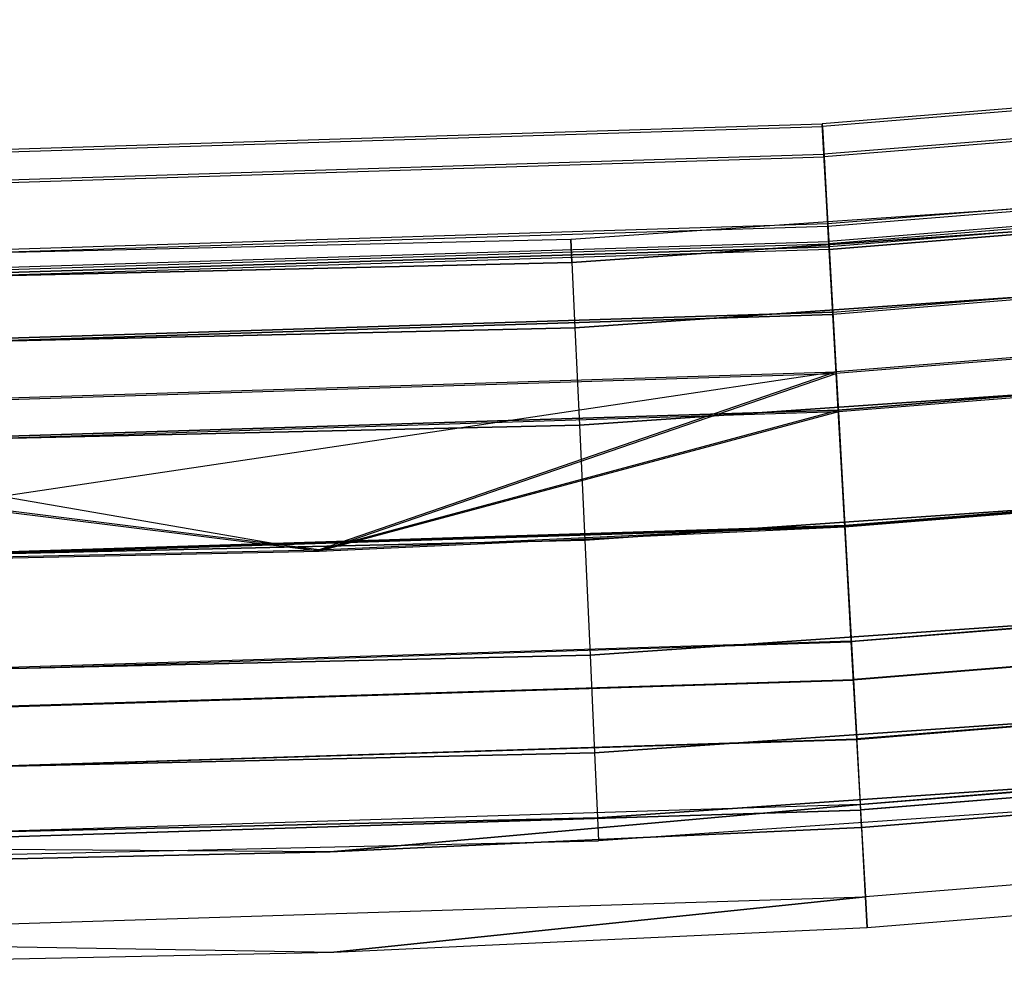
# Model space of a CAD drawing. Extents: x -135 to 135, y -135 to 135.
# Tile 24 of 207: x 3.35 to 8.26, y -135.5 to -130.76. Entities that reach past the tile are written whole.
import ezdxf

# ---------------------------------------------------------------- set-up
doc = ezdxf.new("R2010")
doc.units = 0
doc.header["$LTSCALE"] = 25.4
doc.layers.get('0').update_dxf_attribs({"linetype": 'CONTINUOUS'})

# ---------------------------------------------------------------- blocks, each defined once
blk = doc.blocks.new('SANTANA_BIURKO_A_PM_STL')
at = {"color": 0}
for p, q in [((13.7818, -130.7625, 147.4156), (7.349, -131.2812, 147.4156)), ((13.7818, -130.7625, 147.4156), (7.349, -131.2812, 147.4156)), ((13.7832, -130.7757, 344.4156), (7.3497, -131.2944, 344.4156)), ((13.7832, -130.7757, 344.4156), (7.3497, -131.2944, 344.4156)), ((13.7978, -130.9144, 148.1835), (7.3575, -131.4337, 148.1835)), ((13.7978, -130.9144, 148.1835), (7.3575, -131.4337, 148.1835)), ((13.7978, -130.9144, 146.6477), (7.3575, -131.4337, 146.6477)), ((13.7978, -130.9144, 146.6477), (7.3575, -131.4337, 146.6477)), ((13.7991, -130.9271, 345.181), (7.3582, -131.4465, 345.181)), ((13.7991, -130.9271, 345.181), (7.3582, -131.4465, 345.181)), ((13.7991, -130.9271, 343.6503), (7.3582, -131.4465, 343.6503)), ((13.7991, -130.9271, 343.6503), (7.3582, -131.4465, 343.6503)), ((0.8984, -131.4837, 147.4156), (7.349, -131.2812, 147.4156)), ((0.8984, -131.4837, 147.4156), (7.349, -131.2812, 147.4156)), ((7.349, -131.2812, 147.4156), (7.3575, -131.4337, 146.6477)), ((7.3575, -131.4337, 148.1835), (7.349, -131.2812, 147.4156)), ((7.3575, -131.4337, 148.1835), (7.349, -131.2812, 147.4156)), ((7.349, -131.2812, 147.4156), (7.3575, -131.4337, 146.6477)), ((13.8342, -131.2597, 147.4156), (7.3769, -131.7804, 147.4156)), ((13.8342, -131.2597, 147.4156), (7.3769, -131.7804, 147.4156)), ((13.8356, -131.2729, 344.4156), (7.3776, -131.7937, 344.4156)), ((13.8356, -131.2729, 344.4156), (7.3776, -131.7937, 344.4156)), ((0.8985, -131.4969, 344.4156), (7.3497, -131.2944, 344.4156)), ((0.8985, -131.4969, 344.4156), (7.3497, -131.2944, 344.4156)), ((7.3497, -131.2944, 344.4156), (7.3582, -131.4465, 343.6503)), ((7.3582, -131.4465, 345.181), (7.3497, -131.2944, 344.4156)), ((7.3582, -131.4465, 345.181), (7.3497, -131.2944, 344.4156)), ((7.3497, -131.2944, 344.4156), (7.3582, -131.4465, 343.6503)), ((13.8434, -131.347, 148.8345), (7.3818, -131.868, 148.8345)), ((13.8434, -131.347, 148.8345), (7.3818, -131.868, 148.8345)), ((13.8434, -131.347, 145.9967), (7.3818, -131.868, 145.9967)), ((13.8434, -131.347, 145.9967), (7.3818, -131.868, 145.9967)), ((13.8446, -131.3582, 345.8299), (7.3824, -131.8793, 345.8299)), ((13.8446, -131.3582, 345.8299), (7.3824, -131.8793, 345.8299)), ((13.8446, -131.3582, 343.0014), (7.3824, -131.8793, 343.0014)), ((13.8446, -131.3582, 343.0014), (7.3824, -131.8793, 343.0014)), ((13.8462, -131.3738, 146.8391), (7.3833, -131.8949, 146.8391)), ((13.8462, -131.3738, 146.8391), (7.3833, -131.8949, 146.8391)), ((13.8462, -131.3738, 147.9922), (7.3833, -131.8949, 147.9922)), ((13.8462, -131.3738, 147.9922), (7.3833, -131.8949, 147.9922)), ((7.384, -131.9077, 343.8416), (13.8475, -131.3865, 343.8416)), ((13.8475, -131.3865, 344.9897), (7.384, -131.9077, 344.9897)), ((13.8475, -131.3865, 344.9897), (7.384, -131.9077, 344.9897)), ((7.384, -131.9077, 343.8416), (13.8475, -131.3865, 343.8416)), ((0.8995, -131.6364, 146.6477), (7.3575, -131.4337, 146.6477)), ((0.8995, -131.6364, 146.6477), (7.3575, -131.4337, 146.6477)), ((0.8995, -131.6364, 148.1835), (7.3575, -131.4337, 148.1835)), ((0.8995, -131.6364, 148.1835), (7.3575, -131.4337, 148.1835)), ((0.8996, -131.6492, 343.6503), (7.3582, -131.4465, 343.6503)), ((0.8996, -131.6492, 343.6503), (7.3582, -131.4465, 343.6503)), ((0.8996, -131.6492, 345.181), (7.3582, -131.4465, 345.181)), ((0.8996, -131.6492, 345.181), (7.3582, -131.4465, 345.181)), ((12.1794, -131.4369, 344.4156), (6.0962, -131.8591, 344.4156)), ((12.1794, -131.4369, 344.4156), (6.0962, -131.8591, 344.4156)), ((12.1794, -131.4369, 147.4156), (6.0962, -131.8591, 147.4156)), ((12.1794, -131.4369, 147.4156), (6.0962, -131.8591, 147.4156)), ((7.3575, -131.4337, 146.6477), (7.3818, -131.868, 145.9967)), ((7.3818, -131.868, 148.8345), (7.3575, -131.4337, 148.1835)), ((7.3818, -131.868, 148.8345), (7.3575, -131.4337, 148.1835)), ((7.3575, -131.4337, 146.6477), (7.3818, -131.868, 145.9967)), ((7.3582, -131.4465, 343.6503), (7.3824, -131.8793, 343.0014)), ((7.3824, -131.8793, 345.8299), (7.3582, -131.4465, 345.181)), ((7.3824, -131.8793, 345.8299), (7.3582, -131.4465, 345.181)), ((7.3582, -131.4465, 343.6503), (7.3824, -131.8793, 343.0014)), ((12.19, -131.5506, 344.9897), (6.1015, -131.9732, 344.9897)), ((6.1015, -131.9732, 343.8416), (12.19, -131.5506, 343.8416)), ((12.19, -131.5506, 344.9897), (6.1015, -131.9732, 344.9897)), ((6.1015, -131.9732, 343.8416), (12.19, -131.5506, 343.8416)), ((12.19, -131.5506, 147.9897), (6.1015, -131.9732, 147.9897)), ((6.1015, -131.9732, 146.8416), (12.19, -131.5506, 146.8416)), ((12.19, -131.5506, 147.9897), (6.1015, -131.9732, 147.9897)), ((6.1015, -131.9732, 146.8416), (12.19, -131.5506, 146.8416)), ((7.4016, -132.221, 148.481), (13.8804, -131.6986, 148.481)), ((7.4016, -132.221, 146.3503), (13.8804, -131.6986, 146.3503)), ((7.4016, -132.221, 148.481), (13.8804, -131.6986, 148.481)), ((7.4016, -132.221, 146.3503), (13.8804, -131.6986, 146.3503)), ((13.8816, -131.7098, 345.4763), (7.4022, -132.2323, 345.4763)), ((13.8816, -131.7098, 343.355), (7.4022, -132.2323, 343.355)), ((13.8816, -131.7098, 345.4763), (7.4022, -132.2323, 345.4763)), ((13.8816, -131.7098, 343.355), (7.4022, -132.2323, 343.355)), ((7.3769, -131.7804, 147.4156), (0.9019, -131.9837, 147.4156)), ((7.3769, -131.7804, 147.4156), (0.9019, -131.9837, 147.4156)), ((7.3776, -131.7937, 344.4156), (0.9019, -131.9969, 344.4156)), ((7.3776, -131.7937, 344.4156), (0.9019, -131.9969, 344.4156)), ((7.3833, -131.8949, 146.8391), (7.3769, -131.7804, 147.4156)), ((7.3769, -131.7804, 147.4156), (7.3833, -131.8949, 147.9922)), ((7.3833, -131.8949, 146.8391), (7.3769, -131.7804, 147.4156)), ((7.3769, -131.7804, 147.4156), (7.3833, -131.8949, 147.9922)), ((7.384, -131.9077, 343.8416), (7.3776, -131.7937, 344.4156)), ((7.384, -131.9077, 343.8416), (7.3776, -131.7937, 344.4156)), ((7.3776, -131.7937, 344.4156), (7.384, -131.9077, 344.9897)), ((7.3776, -131.7937, 344.4156), (7.384, -131.9077, 344.9897)), ((6.0962, -131.8591, 344.4156), (0, -132, 344.4156)), ((6.0962, -131.8591, 344.4156), (0, -132, 344.4156)), ((6.0962, -131.8591, 147.4156), (0, -132, 147.4156)), ((6.0962, -131.8591, 147.4156), (0, -132, 147.4156)), ((0.9025, -132.0714, 145.9967), (7.3818, -131.868, 145.9967)), ((0.9025, -132.0714, 145.9967), (7.3818, -131.868, 145.9967)), ((0.9025, -132.0714, 148.8345), (7.3818, -131.868, 148.8345)), ((0.9025, -132.0714, 148.8345), (7.3818, -131.868, 148.8345)), ((6.0962, -131.8591, 344.4156), (6.1015, -131.9732, 344.9897)), ((6.0962, -131.8591, 344.4156), (6.1015, -131.9732, 344.9897)), ((6.1015, -131.9732, 343.8416), (6.0962, -131.8591, 344.4156)), ((6.1015, -131.9732, 343.8416), (6.0962, -131.8591, 344.4156)), ((6.0962, -131.8591, 147.4156), (6.1015, -131.9732, 147.9897)), ((6.0962, -131.8591, 147.4156), (6.1015, -131.9732, 147.9897)), ((6.1015, -131.9732, 146.8416), (6.0962, -131.8591, 147.4156)), ((6.1015, -131.9732, 146.8416), (6.0962, -131.8591, 147.4156)), ((6.1165, -132.298, 343.355), (12.22, -131.8744, 343.355)), ((6.1165, -132.298, 343.355), (12.22, -131.8744, 343.355)), ((12.22, -131.8744, 345.4763), (6.1165, -132.298, 345.4763)), ((12.22, -131.8744, 345.4763), (6.1165, -132.298, 345.4763)), ((6.1165, -132.298, 146.355), (12.22, -131.8744, 146.355)), ((6.1165, -132.298, 146.355), (12.22, -131.8744, 146.355)), ((12.22, -131.8744, 148.4763), (6.1165, -132.298, 148.4763)), ((12.22, -131.8744, 148.4763), (6.1165, -132.298, 148.4763)), ((7.3818, -131.868, 145.9967), (7.4182, -132.518, 145.5618)), ((7.4182, -132.518, 149.2695), (7.3818, -131.868, 148.8345)), ((7.4182, -132.518, 149.2695), (7.3818, -131.868, 148.8345)), ((7.3818, -131.868, 145.9967), (7.4182, -132.518, 145.5618)), ((0.9025, -132.0827, 343.0014), (7.3824, -131.8793, 343.0014)), ((0.9025, -132.0827, 343.0014), (7.3824, -131.8793, 343.0014)), ((0.9025, -132.0827, 345.8299), (7.3824, -131.8793, 345.8299)), ((0.9025, -132.0827, 345.8299), (7.3824, -131.8793, 345.8299)), ((0.9026, -132.0983, 147.9922), (7.3833, -131.8949, 147.9922)), ((7.3833, -131.8949, 146.8391), (0.9026, -132.0983, 146.8391)), ((0.9026, -132.0983, 147.9922), (7.3833, -131.8949, 147.9922)), ((7.3833, -131.8949, 146.8391), (0.9026, -132.0983, 146.8391)), ((7.384, -131.9077, 344.9897), (0.9027, -132.1111, 344.9897)), ((7.384, -131.9077, 343.8416), (0.9027, -132.1111, 343.8416)), ((7.384, -131.9077, 343.8416), (0.9027, -132.1111, 343.8416)), ((7.384, -131.9077, 344.9897), (0.9027, -132.1111, 344.9897)), ((7.3824, -131.8793, 343.0014), (7.4187, -132.5271, 342.5679)), ((7.4187, -132.5271, 346.2634), (7.3824, -131.8793, 345.8299)), ((7.4187, -132.5271, 346.2634), (7.3824, -131.8793, 345.8299)), ((7.3824, -131.8793, 343.0014), (7.4187, -132.5271, 342.5679)), ((7.4016, -132.221, 148.481), (7.3833, -131.8949, 147.9922)), ((7.4016, -132.221, 146.3503), (7.3833, -131.8949, 146.8391)), ((7.4016, -132.221, 146.3503), (7.3833, -131.8949, 146.8391)), ((7.4016, -132.221, 148.481), (7.3833, -131.8949, 147.9922)), ((7.384, -131.9077, 344.9897), (7.4022, -132.2323, 345.4763)), ((7.384, -131.9077, 343.8416), (7.4022, -132.2323, 343.355)), ((7.384, -131.9077, 344.9897), (7.4022, -132.2323, 345.4763)), ((7.384, -131.9077, 343.8416), (7.4022, -132.2323, 343.355)), ((0, -132.1142, 343.8416), (6.1015, -131.9732, 343.8416)), ((6.1015, -131.9732, 344.9897), (0, -132.1142, 344.9897)), ((6.1015, -131.9732, 344.9897), (0, -132.1142, 344.9897)), ((0, -132.1142, 343.8416), (6.1015, -131.9732, 343.8416)), ((0, -132.1142, 146.8416), (6.1015, -131.9732, 146.8416)), ((6.1015, -131.9732, 147.9897), (0, -132.1142, 147.9897)), ((6.1015, -131.9732, 147.9897), (0, -132.1142, 147.9897)), ((0, -132.1142, 146.8416), (6.1015, -131.9732, 146.8416)), ((6.1015, -131.9732, 343.8416), (6.1165, -132.298, 343.355)), ((6.1015, -131.9732, 343.8416), (6.1165, -132.298, 343.355)), ((6.1015, -131.9732, 344.9897), (6.1165, -132.298, 345.4763)), ((6.1015, -131.9732, 344.9897), (6.1165, -132.298, 345.4763)), ((6.1015, -131.9732, 146.8416), (6.1165, -132.298, 146.355)), ((6.1015, -131.9732, 146.8416), (6.1165, -132.298, 146.355)), ((6.1015, -131.9732, 147.9897), (6.1165, -132.298, 148.4763)), ((6.1015, -131.9732, 147.9897), (6.1165, -132.298, 148.4763)), ((13.9116, -131.9944, 149.2695), (7.4182, -132.518, 149.2695)), ((13.9116, -131.9944, 149.2695), (7.4182, -132.518, 149.2695)), ((13.9116, -131.9944, 145.5618), (7.4182, -132.518, 145.5618)), ((13.9116, -131.9944, 145.5618), (7.4182, -132.518, 145.5618)), ((13.9126, -132.0035, 346.2634), (7.4187, -132.5271, 346.2634)), ((13.9126, -132.0035, 346.2634), (7.4187, -132.5271, 346.2634)), ((13.9126, -132.0035, 342.5679), (7.4187, -132.5271, 342.5679)), ((13.9126, -132.0035, 342.5679), (7.4187, -132.5271, 342.5679)), ((7.4289, -132.709, 148.8076), (13.9317, -132.1847, 148.8076)), ((7.4289, -132.709, 148.8076), (13.9317, -132.1847, 148.8076)), ((13.9317, -132.1847, 146.0237), (7.4289, -132.709, 146.0237)), ((13.9317, -132.1847, 146.0237), (7.4289, -132.709, 146.0237)), ((13.9326, -132.1938, 343.0298), (7.4294, -132.7182, 343.0298)), ((13.9326, -132.1938, 345.8015), (7.4294, -132.7182, 345.8015)), ((13.9326, -132.1938, 345.8015), (7.4294, -132.7182, 345.8015)), ((13.9326, -132.1938, 343.0298), (7.4294, -132.7182, 343.0298)), ((0.9049, -132.4249, 148.481), (7.4016, -132.221, 148.481)), ((0.9049, -132.4249, 148.481), (7.4016, -132.221, 148.481)), ((7.4016, -132.221, 146.3503), (0.9049, -132.4249, 146.3503)), ((7.4016, -132.221, 146.3503), (0.9049, -132.4249, 146.3503)), ((7.4022, -132.2323, 345.4763), (0.905, -132.4362, 345.4763)), ((7.4022, -132.2323, 345.4763), (0.905, -132.4362, 345.4763)), ((0.905, -132.4362, 343.355), (7.4022, -132.2323, 343.355)), ((0.905, -132.4362, 343.355), (7.4022, -132.2323, 343.355)), ((7.4289, -132.709, 148.8076), (7.4016, -132.221, 148.481)), ((7.4289, -132.709, 148.8076), (7.4016, -132.221, 148.481)), ((7.4016, -132.221, 146.3503), (7.4289, -132.709, 146.0237)), ((7.4016, -132.221, 146.3503), (7.4289, -132.709, 146.0237)), ((7.4022, -132.2323, 345.4763), (7.4294, -132.7182, 345.8015)), ((7.4022, -132.2323, 345.4763), (7.4294, -132.7182, 345.8015)), ((7.4294, -132.7182, 343.0298), (7.4022, -132.2323, 343.355)), ((7.4294, -132.7182, 343.0298), (7.4022, -132.2323, 343.355)), ((0, -132.4393, 343.355), (6.1165, -132.298, 343.355)), ((0, -132.4393, 343.355), (6.1165, -132.298, 343.355)), ((6.1165, -132.298, 345.4763), (0, -132.4393, 345.4763)), ((6.1165, -132.298, 345.4763), (0, -132.4393, 345.4763)), ((0, -132.4393, 146.355), (6.1165, -132.298, 146.355)), ((0, -132.4393, 146.355), (6.1165, -132.298, 146.355)), ((6.1165, -132.298, 148.4763), (0, -132.4393, 148.4763)), ((6.1165, -132.298, 148.4763), (0, -132.4393, 148.4763)), ((6.1165, -132.298, 343.355), (6.139, -132.7841, 343.0298)), ((6.1165, -132.298, 343.355), (6.139, -132.7841, 343.0298)), ((6.1165, -132.298, 345.4763), (6.139, -132.7841, 345.8015)), ((6.1165, -132.298, 345.4763), (6.139, -132.7841, 345.8015)), ((6.1165, -132.298, 146.355), (6.139, -132.7841, 146.0298)), ((6.1165, -132.298, 146.355), (6.139, -132.7841, 146.0298)), ((6.1165, -132.298, 148.4763), (6.139, -132.7841, 148.8015)), ((6.1165, -132.298, 148.4763), (6.139, -132.7841, 148.8015)), ((6.139, -132.7841, 343.0298), (12.2649, -132.3589, 343.0298)), ((6.139, -132.7841, 343.0298), (12.2649, -132.3589, 343.0298)), ((12.2649, -132.3589, 345.8015), (6.139, -132.7841, 345.8015)), ((12.2649, -132.3589, 345.8015), (6.139, -132.7841, 345.8015)), ((6.139, -132.7841, 146.0298), (12.2649, -132.3589, 146.0298)), ((6.139, -132.7841, 146.0298), (12.2649, -132.3589, 146.0298)), ((12.2649, -132.3589, 148.8015), (6.139, -132.7841, 148.8015)), ((12.2649, -132.3589, 148.8015), (6.139, -132.7841, 148.8015)), ((0.9069, -132.7224, 145.5618), (7.4182, -132.518, 145.5618)), ((0.9069, -132.7224, 145.5618), (7.4182, -132.518, 145.5618)), ((0.9069, -132.7224, 149.2695), (7.4182, -132.518, 149.2695)), ((0.9069, -132.7224, 149.2695), (7.4182, -132.518, 149.2695)), ((0.907, -132.7315, 342.5679), (7.4187, -132.5271, 342.5679)), ((0.907, -132.7315, 342.5679), (7.4187, -132.5271, 342.5679)), ((0.907, -132.7315, 346.2634), (7.4187, -132.5271, 346.2634)), ((0.907, -132.7315, 346.2634), (7.4187, -132.5271, 346.2634)), ((7.4182, -132.518, 149.2695), (0.9122, -133.4902, 149.4223)), ((7.4182, -132.518, 149.2695), (0.9122, -133.4902, 149.4223)), ((7.4182, -132.518, 149.2695), (4.8428, -133.4055, 149.4223)), ((7.4182, -132.518, 149.2695), (4.8428, -133.4055, 149.4223)), ((4.843, -133.4121, 342.4156), (7.4187, -132.5271, 342.5679)), ((4.843, -133.4121, 342.4156), (7.4187, -132.5271, 342.5679)), ((7.4611, -133.2847, 149.4223), (7.4182, -132.518, 149.2695)), ((7.4182, -132.518, 145.5618), (7.4611, -133.2847, 145.409)), ((7.4611, -133.2847, 149.4223), (7.4182, -132.518, 149.2695)), ((7.4182, -132.518, 145.5618), (7.4611, -133.2847, 145.409)), ((7.4187, -132.5271, 342.5679), (7.4615, -133.2913, 342.4156)), ((7.4615, -133.2913, 346.4156), (7.4187, -132.5271, 346.2634)), ((7.4615, -133.2913, 346.4156), (7.4187, -132.5271, 346.2634)), ((7.4187, -132.5271, 342.5679), (7.4615, -133.2913, 342.4156)), ((7.4289, -132.709, 148.8076), (0.9082, -132.9137, 148.8076)), ((0.9082, -132.9137, 146.0237), (7.4289, -132.709, 146.0237)), ((7.4289, -132.709, 148.8076), (0.9082, -132.9137, 148.8076)), ((0.9082, -132.9137, 146.0237), (7.4289, -132.709, 146.0237)), ((4.8428, -133.4055, 148.9223), (7.4289, -132.709, 148.8076)), ((4.8428, -133.4055, 148.9223), (7.4289, -132.709, 148.8076)), ((7.4611, -133.2847, 148.9223), (7.4289, -132.709, 148.8076)), ((7.4611, -133.2847, 145.909), (7.4289, -132.709, 146.0237)), ((7.4611, -133.2847, 148.9223), (7.4289, -132.709, 148.8076)), ((7.4611, -133.2847, 145.909), (7.4289, -132.709, 146.0237)), ((0.907, -132.7315, 342.5679), (4.843, -133.4121, 342.4156)), ((0.907, -132.7315, 342.5679), (4.843, -133.4121, 342.4156)), ((7.4294, -132.7182, 345.8015), (0.9083, -132.9229, 345.8015)), ((7.4294, -132.7182, 345.8015), (0.9083, -132.9229, 345.8015)), ((7.4294, -132.7182, 343.0298), (0.9083, -132.9229, 343.0298)), ((7.4294, -132.7182, 343.0298), (0.9083, -132.9229, 343.0298)), ((7.4294, -132.7182, 343.0298), (4.843, -133.4121, 342.9156)), ((7.4294, -132.7182, 343.0298), (4.843, -133.4121, 342.9156)), ((7.4615, -133.2913, 342.9156), (7.4294, -132.7182, 343.0298)), ((7.4294, -132.7182, 345.8015), (7.4615, -133.2913, 345.9156)), ((7.4294, -132.7182, 345.8015), (7.4615, -133.2913, 345.9156)), ((7.4615, -133.2913, 342.9156), (7.4294, -132.7182, 343.0298)), ((7.4611, -133.2847, 149.4223), (13.9921, -132.7581, 149.4223)), ((13.9921, -132.7581, 145.409), (7.4611, -133.2847, 145.409)), ((13.9921, -132.7581, 145.409), (7.4611, -133.2847, 145.409)), ((7.4611, -133.2847, 149.4223), (13.9921, -132.7581, 149.4223)), ((7.4611, -133.2847, 148.9223), (13.9921, -132.7581, 148.9223)), ((7.4611, -133.2847, 148.9223), (13.9921, -132.7581, 148.9223)), ((13.9921, -132.7581, 145.909), (7.4611, -133.2847, 145.909)), ((13.9921, -132.7581, 145.909), (7.4611, -133.2847, 145.909)), ((0, -132.926, 343.0298), (6.139, -132.7841, 343.0298)), ((0, -132.926, 343.0298), (6.139, -132.7841, 343.0298)), ((6.139, -132.7841, 345.8015), (0, -132.926, 345.8015)), ((6.139, -132.7841, 345.8015), (0, -132.926, 345.8015)), ((0, -132.926, 146.0298), (6.139, -132.7841, 146.0298)), ((0, -132.926, 146.0298), (6.139, -132.7841, 146.0298)), ((6.139, -132.7841, 148.8015), (0, -132.926, 148.8015)), ((6.139, -132.7841, 148.8015), (0, -132.926, 148.8015)), ((6.139, -132.7841, 343.0298), (6.1655, -133.3576, 342.9156)), ((6.139, -132.7841, 343.0298), (6.1655, -133.3576, 342.9156)), ((6.139, -132.7841, 345.8015), (6.1655, -133.3576, 345.9156)), ((6.139, -132.7841, 345.8015), (6.1655, -133.3576, 345.9156)), ((6.139, -132.7841, 146.0298), (6.1655, -133.3576, 145.9156)), ((6.139, -132.7841, 146.0298), (6.1655, -133.3576, 145.9156)), ((6.139, -132.7841, 148.8015), (6.1655, -133.3576, 148.9156)), ((6.139, -132.7841, 148.8015), (6.1655, -133.3576, 148.9156)), ((7.4615, -133.2913, 342.9156), (13.9928, -132.7646, 342.9156)), ((13.9928, -132.7646, 345.9156), (7.4615, -133.2913, 345.9156)), ((13.9928, -132.7646, 345.9156), (7.4615, -133.2913, 345.9156)), ((7.4615, -133.2913, 342.9156), (13.9928, -132.7646, 342.9156)), ((7.4615, -133.2913, 342.4156), (13.9928, -132.7646, 342.4156)), ((13.9928, -132.7646, 346.4156), (7.4615, -133.2913, 346.4156)), ((13.9928, -132.7646, 346.4156), (7.4615, -133.2913, 346.4156)), ((7.4615, -133.2913, 342.4156), (13.9928, -132.7646, 342.4156)), ((4.8428, -133.4055, 148.9223), (0.9082, -132.9137, 148.8076)), ((4.8428, -133.4055, 148.9223), (0.9082, -132.9137, 148.8076)), ((4.843, -133.4121, 342.9156), (0.9083, -132.9229, 343.0298)), ((4.843, -133.4121, 342.9156), (0.9083, -132.9229, 343.0298)), ((6.1655, -133.3576, 342.9156), (12.3178, -132.9305, 342.9156)), ((6.1655, -133.3576, 342.9156), (12.3178, -132.9305, 342.9156)), ((12.3178, -132.9305, 345.9156), (6.1655, -133.3576, 345.9156)), ((12.3178, -132.9305, 345.9156), (6.1655, -133.3576, 345.9156)), ((6.1655, -133.3576, 145.9156), (12.3178, -132.9305, 145.9156)), ((6.1655, -133.3576, 145.9156), (12.3178, -132.9305, 145.9156)), ((12.3178, -132.9305, 148.9156), (6.1655, -133.3576, 148.9156)), ((12.3178, -132.9305, 148.9156), (6.1655, -133.3576, 148.9156)), ((0.9122, -133.4902, 145.409), (7.4611, -133.2847, 145.409)), ((0.9122, -133.4902, 145.409), (7.4611, -133.2847, 145.409)), ((7.4611, -133.2847, 145.909), (0.9122, -133.4902, 145.909)), ((7.4611, -133.2847, 145.909), (0.9122, -133.4902, 145.909)), ((7.4615, -133.2913, 345.9156), (0.9122, -133.4969, 345.9156)), ((7.4615, -133.2913, 345.9156), (0.9122, -133.4969, 345.9156)), ((0.9122, -133.4969, 346.4156), (7.4615, -133.2913, 346.4156)), ((0.9122, -133.4969, 346.4156), (7.4615, -133.2913, 346.4156)), ((4.8428, -133.4055, 149.4223), (7.4611, -133.2847, 149.4223)), ((4.8428, -133.4055, 149.4223), (7.4611, -133.2847, 149.4223)), ((4.8428, -133.4055, 148.9223), (7.4611, -133.2847, 148.9223)), ((4.8428, -133.4055, 148.9223), (7.4611, -133.2847, 148.9223)), ((4.843, -133.4121, 342.9156), (7.4615, -133.2913, 342.9156)), ((4.843, -133.4121, 342.9156), (7.4615, -133.2913, 342.9156)), ((4.843, -133.4121, 342.4156), (7.4615, -133.2913, 342.4156)), ((4.843, -133.4121, 342.4156), (7.4615, -133.2913, 342.4156)), ((7.4611, -133.2847, 145.409), (7.504, -134.0514, 145.5618)), ((7.4611, -133.2847, 145.409), (7.504, -134.0514, 145.5618)), ((7.4611, -133.2847, 149.4223), (7.4611, -133.2847, 148.9223)), ((7.4611, -133.2847, 149.4223), (7.4611, -133.2847, 148.9223)), ((7.4933, -133.8604, 146.0237), (7.4611, -133.2847, 145.909)), ((7.4933, -133.8604, 146.0237), (7.4611, -133.2847, 145.909)), ((7.4615, -133.2913, 345.9156), (7.4936, -133.8645, 345.8015)), ((7.4615, -133.2913, 345.9156), (7.4936, -133.8645, 345.8015)), ((7.4615, -133.2913, 342.9156), (7.4615, -133.2913, 342.4156)), ((7.4615, -133.2913, 342.9156), (7.4615, -133.2913, 342.4156)), ((7.5043, -134.0555, 346.2634), (7.4615, -133.2913, 346.4156)), ((7.5043, -134.0555, 346.2634), (7.4615, -133.2913, 346.4156)), ((7.4933, -133.8604, 146.0237), (14.0525, -133.3315, 146.0237)), ((7.4933, -133.8604, 146.0237), (14.0525, -133.3315, 146.0237)), ((14.053, -133.3355, 345.8015), (7.4936, -133.8645, 345.8015)), ((14.053, -133.3355, 345.8015), (7.4936, -133.8645, 345.8015)), ((0, -133.5, 342.9156), (6.1655, -133.3576, 342.9156)), ((0, -133.5, 342.9156), (6.1655, -133.3576, 342.9156)), ((6.1655, -133.3576, 345.9156), (0, -133.5, 345.9156)), ((6.1655, -133.3576, 345.9156), (0, -133.5, 345.9156)), ((0, -133.5, 145.9156), (6.1655, -133.3576, 145.9156)), ((0, -133.5, 145.9156), (6.1655, -133.3576, 145.9156)), ((6.1655, -133.3576, 148.9156), (0, -133.5, 148.9156)), ((6.1655, -133.3576, 148.9156), (0, -133.5, 148.9156)), ((6.1655, -133.3576, 342.9156), (6.192, -133.931, 343.0298)), ((6.1655, -133.3576, 342.9156), (6.192, -133.931, 343.0298)), ((6.1655, -133.3576, 345.9156), (6.192, -133.931, 345.8015)), ((6.1655, -133.3576, 345.9156), (6.192, -133.931, 345.8015)), ((6.1655, -133.3576, 145.9156), (6.192, -133.931, 146.0298)), ((6.1655, -133.3576, 145.9156), (6.192, -133.931, 146.0298)), ((6.1655, -133.3576, 148.9156), (6.192, -133.931, 148.8015)), ((6.1655, -133.3576, 148.9156), (6.192, -133.931, 148.8015)), ((0.9122, -133.4902, 149.4223), (4.8428, -133.4055, 149.4223)), ((0.9122, -133.4902, 149.4223), (4.8428, -133.4055, 149.4223)), ((0.9122, -133.4902, 148.9223), (4.8428, -133.4055, 148.9223)), ((0.9122, -133.4902, 148.9223), (4.8428, -133.4055, 148.9223)), ((0.9122, -133.4969, 342.9156), (4.843, -133.4121, 342.9156)), ((0.9122, -133.4969, 342.9156), (4.843, -133.4121, 342.9156)), ((0.9122, -133.4969, 342.4156), (4.843, -133.4121, 342.4156)), ((0.9122, -133.4969, 342.4156), (4.843, -133.4121, 342.4156)), ((4.8428, -133.4055, 149.4223), (4.8428, -133.4055, 148.9223)), ((4.8428, -133.4055, 149.4223), (4.8428, -133.4055, 148.9223)), ((4.843, -133.4121, 342.9156), (4.843, -133.4121, 342.4156)), ((4.843, -133.4121, 342.9156), (4.843, -133.4121, 342.4156)), ((6.192, -133.931, 343.0298), (12.3708, -133.5021, 343.0298)), ((6.192, -133.931, 343.0298), (12.3708, -133.5021, 343.0298)), ((12.3708, -133.5021, 345.8015), (6.192, -133.931, 345.8015)), ((12.3708, -133.5021, 345.8015), (6.192, -133.931, 345.8015)), ((6.192, -133.931, 146.0298), (12.3708, -133.5021, 146.0298)), ((6.192, -133.931, 146.0298), (12.3708, -133.5021, 146.0298)), ((12.3708, -133.5021, 148.8015), (6.192, -133.931, 148.8015)), ((12.3708, -133.5021, 148.8015), (6.192, -133.931, 148.8015)), ((14.0726, -133.5217, 145.5618), (7.504, -134.0514, 145.5618)), ((14.0726, -133.5217, 145.5618), (7.504, -134.0514, 145.5618)), ((14.073, -133.5258, 346.2634), (7.5043, -134.0555, 346.2634)), ((14.073, -133.5258, 346.2634), (7.5043, -134.0555, 346.2634)), ((14.1038, -133.8175, 146.3503), (7.5207, -134.3484, 146.3503)), ((14.1038, -133.8175, 146.3503), (7.5207, -134.3484, 146.3503)), ((7.5208, -134.3503, 345.4763), (14.104, -133.8195, 345.4763)), ((7.5208, -134.3503, 345.4763), (14.104, -133.8195, 345.4763)), ((7.4933, -133.8604, 146.0237), (0.9161, -134.0668, 146.0237)), ((7.4933, -133.8604, 146.0237), (0.9161, -134.0668, 146.0237)), ((0.9161, -134.0709, 345.8015), (7.4936, -133.8645, 345.8015)), ((0.9161, -134.0709, 345.8015), (7.4936, -133.8645, 345.8015)), ((7.4933, -133.8604, 146.0237), (7.5207, -134.3484, 146.3503)), ((7.4933, -133.8604, 146.0237), (7.5207, -134.3484, 146.3503)), ((7.5208, -134.3503, 345.4763), (7.4936, -133.8645, 345.8015)), ((7.5208, -134.3503, 345.4763), (7.4936, -133.8645, 345.8015)), ((0, -134.074, 343.0298), (6.192, -133.931, 343.0298)), ((0, -134.074, 343.0298), (6.192, -133.931, 343.0298)), ((6.192, -133.931, 345.8015), (0, -134.074, 345.8015)), ((6.192, -133.931, 345.8015), (0, -134.074, 345.8015)), ((0, -134.074, 146.0298), (6.192, -133.931, 146.0298)), ((0, -134.074, 146.0298), (6.192, -133.931, 146.0298)), ((6.192, -133.931, 148.8015), (0, -134.074, 148.8015)), ((6.192, -133.931, 148.8015), (0, -134.074, 148.8015)), ((6.192, -133.931, 343.0298), (6.2145, -134.4171, 343.355)), ((6.192, -133.931, 343.0298), (6.2145, -134.4171, 343.355)), ((6.192, -133.931, 345.8015), (6.2145, -134.4171, 345.4763)), ((6.192, -133.931, 345.8015), (6.2145, -134.4171, 345.4763)), ((6.192, -133.931, 146.0298), (6.2145, -134.4171, 146.355)), ((6.192, -133.931, 146.0298), (6.2145, -134.4171, 146.355)), ((6.192, -133.931, 148.8015), (6.2145, -134.4171, 148.4763)), ((6.192, -133.931, 148.8015), (6.2145, -134.4171, 148.4763)), ((6.2145, -134.4171, 343.355), (12.4157, -133.9866, 343.355)), ((6.2145, -134.4171, 343.355), (12.4157, -133.9866, 343.355)), ((12.4157, -133.9866, 345.4763), (6.2145, -134.4171, 345.4763)), ((12.4157, -133.9866, 345.4763), (6.2145, -134.4171, 345.4763)), ((6.2145, -134.4171, 146.355), (12.4157, -133.9866, 146.355)), ((6.2145, -134.4171, 146.355), (12.4157, -133.9866, 146.355)), ((12.4157, -133.9866, 148.4763), (6.2145, -134.4171, 148.4763)), ((12.4157, -133.9866, 148.4763), (6.2145, -134.4171, 148.4763)), ((0.9174, -134.2581, 145.5618), (7.504, -134.0514, 145.5618)), ((0.9174, -134.2581, 145.5618), (7.504, -134.0514, 145.5618)), ((0.9174, -134.2622, 346.2634), (7.5043, -134.0555, 346.2634)), ((0.9174, -134.2622, 346.2634), (7.5043, -134.0555, 346.2634)), ((7.504, -134.0514, 145.5618), (7.5404, -134.7014, 145.9967)), ((7.504, -134.0514, 145.5618), (7.5404, -134.7014, 145.9967)), ((7.5405, -134.7033, 345.8299), (7.5043, -134.0555, 346.2634)), ((7.5405, -134.7033, 345.8299), (7.5043, -134.0555, 346.2634)), ((14.138, -134.1423, 146.8391), (7.5389, -134.6745, 146.8391)), ((14.138, -134.1423, 146.8391), (7.5389, -134.6745, 146.8391)), ((7.5389, -134.675, 344.9897), (14.138, -134.1428, 344.9897)), ((7.5389, -134.675, 344.9897), (14.138, -134.1428, 344.9897)), ((14.1408, -134.1691, 145.9967), (7.5404, -134.7014, 145.9967)), ((14.1408, -134.1691, 145.9967), (7.5404, -134.7014, 145.9967)), ((14.141, -134.1711, 345.8299), (7.5405, -134.7033, 345.8299)), ((14.141, -134.1711, 345.8299), (7.5405, -134.7033, 345.8299)), ((14.15, -134.2564, 344.4156), (7.5453, -134.789, 344.4156)), ((7.5453, -134.789, 147.4156), (14.15, -134.2564, 147.4156)), ((7.5453, -134.789, 147.4156), (14.15, -134.2564, 147.4156)), ((14.15, -134.2564, 344.4156), (7.5453, -134.789, 344.4156)), ((6.2295, -134.7419, 343.8416), (12.4457, -134.3104, 343.8416)), ((6.2295, -134.7419, 343.8416), (12.4457, -134.3104, 343.8416)), ((12.4457, -134.3104, 344.9897), (6.2295, -134.7419, 344.9897)), ((12.4457, -134.3104, 344.9897), (6.2295, -134.7419, 344.9897)), ((6.2295, -134.7419, 146.8416), (12.4457, -134.3104, 146.8416)), ((6.2295, -134.7419, 146.8416), (12.4457, -134.3104, 146.8416)), ((12.4457, -134.3104, 147.9897), (6.2295, -134.7419, 147.9897)), ((12.4457, -134.3104, 147.9897), (6.2295, -134.7419, 147.9897)), ((0.9194, -134.5556, 146.3503), (7.5207, -134.3484, 146.3503)), ((0.9194, -134.5556, 146.3503), (7.5207, -134.3484, 146.3503)), ((0.9194, -134.5575, 345.4763), (7.5208, -134.3503, 345.4763)), ((0.9194, -134.5575, 345.4763), (7.5208, -134.3503, 345.4763)), ((7.5389, -134.6745, 146.8391), (7.5207, -134.3484, 146.3503)), ((7.5389, -134.6745, 146.8391), (7.5207, -134.3484, 146.3503)), ((7.5389, -134.675, 344.9897), (7.5208, -134.3503, 345.4763)), ((7.5389, -134.675, 344.9897), (7.5208, -134.3503, 345.4763)), ((0, -134.5607, 343.355), (6.2145, -134.4171, 343.355)), ((0, -134.5607, 343.355), (6.2145, -134.4171, 343.355)), ((6.2145, -134.4171, 345.4763), (0, -134.5607, 345.4763)), ((6.2145, -134.4171, 345.4763), (0, -134.5607, 345.4763)), ((0, -134.5607, 146.355), (6.2145, -134.4171, 146.355)), ((0, -134.5607, 146.355), (6.2145, -134.4171, 146.355)), ((6.2145, -134.4171, 148.4763), (0, -134.5607, 148.4763)), ((6.2145, -134.4171, 148.4763), (0, -134.5607, 148.4763)), ((6.2145, -134.4171, 343.355), (6.2295, -134.7419, 343.8416)), ((6.2145, -134.4171, 343.355), (6.2295, -134.7419, 343.8416)), ((6.2145, -134.4171, 345.4763), (6.2295, -134.7419, 344.9897)), ((6.2145, -134.4171, 345.4763), (6.2295, -134.7419, 344.9897)), ((6.2145, -134.4171, 146.355), (6.2295, -134.7419, 146.8416)), ((6.2145, -134.4171, 146.355), (6.2295, -134.7419, 146.8416)), ((6.2145, -134.4171, 148.4763), (6.2295, -134.7419, 147.9897)), ((6.2145, -134.4171, 148.4763), (6.2295, -134.7419, 147.9897)), ((12.4562, -134.4241, 344.4156), (6.2348, -134.856, 344.4156)), ((12.4562, -134.4241, 344.4156), (6.2348, -134.856, 344.4156)), ((12.4562, -134.4241, 147.4156), (6.2348, -134.856, 147.4156)), ((12.4562, -134.4241, 147.4156), (6.2348, -134.856, 147.4156)), ((14.1864, -134.6017, 146.6477), (7.5647, -135.1357, 146.6477)), ((14.1864, -134.6017, 146.6477), (7.5647, -135.1357, 146.6477)), ((14.1865, -134.6022, 345.181), (7.5648, -135.1362, 345.181)), ((14.1865, -134.6022, 345.181), (7.5648, -135.1362, 345.181)), ((7.5389, -134.6745, 146.8391), (0.9217, -134.8822, 146.8391)), ((7.5389, -134.6745, 146.8391), (0.9217, -134.8822, 146.8391)), ((7.5389, -134.675, 344.9897), (0.9217, -134.8827, 344.9897)), ((7.5389, -134.675, 344.9897), (0.9217, -134.8827, 344.9897)), ((0.9218, -134.9091, 145.9967), (7.5404, -134.7014, 145.9967)), ((0.9218, -134.9091, 145.9967), (7.5404, -134.7014, 145.9967)), ((0.9219, -134.9111, 345.8299), (7.5405, -134.7033, 345.8299)), ((0.9219, -134.9111, 345.8299), (7.5405, -134.7033, 345.8299)), ((7.5389, -134.6745, 146.8391), (4.8975, -134.9111, 147.4156)), ((7.5389, -134.6745, 146.8391), (4.8975, -134.9111, 147.4156)), ((4.8975, -134.9111, 344.4156), (7.5389, -134.675, 344.9897)), ((4.8975, -134.9111, 344.4156), (7.5389, -134.675, 344.9897)), ((7.5453, -134.789, 147.4156), (7.5389, -134.6745, 146.8391)), ((7.5453, -134.789, 147.4156), (7.5389, -134.6745, 146.8391)), ((7.5453, -134.789, 344.4156), (7.5389, -134.675, 344.9897)), ((7.5453, -134.789, 344.4156), (7.5389, -134.675, 344.9897)), ((7.5404, -134.7014, 145.9967), (7.5647, -135.1357, 146.6477)), ((7.5404, -134.7014, 145.9967), (7.5647, -135.1357, 146.6477)), ((7.5648, -135.1362, 345.181), (7.5405, -134.7033, 345.8299)), ((7.5648, -135.1362, 345.181), (7.5405, -134.7033, 345.8299)), ((6.2295, -134.7419, 344.9897), (0, -134.8858, 344.9897)), ((0, -134.8858, 343.8416), (6.2295, -134.7419, 343.8416)), ((0, -134.8858, 343.8416), (6.2295, -134.7419, 343.8416)), ((6.2295, -134.7419, 344.9897), (0, -134.8858, 344.9897)), ((6.2295, -134.7419, 147.9897), (0, -134.8858, 147.9897)), ((0, -134.8858, 146.8416), (6.2295, -134.7419, 146.8416)), ((0, -134.8858, 146.8416), (6.2295, -134.7419, 146.8416)), ((6.2295, -134.7419, 147.9897), (0, -134.8858, 147.9897)), ((6.2295, -134.7419, 344.9897), (6.2348, -134.856, 344.4156)), ((6.2295, -134.7419, 343.8416), (6.2348, -134.856, 344.4156)), ((6.2295, -134.7419, 343.8416), (6.2348, -134.856, 344.4156)), ((6.2295, -134.7419, 344.9897), (6.2348, -134.856, 344.4156)), ((6.2295, -134.7419, 147.9897), (6.2348, -134.856, 147.4156)), ((6.2295, -134.7419, 146.8416), (6.2348, -134.856, 147.4156)), ((6.2295, -134.7419, 146.8416), (6.2348, -134.856, 147.4156)), ((6.2295, -134.7419, 147.9897), (6.2348, -134.856, 147.4156)), ((7.5733, -135.2882, 344.4156), (14.2024, -134.7536, 344.4156)), ((7.5733, -135.2882, 344.4156), (14.2024, -134.7536, 344.4156)), ((7.5733, -135.2882, 147.4156), (14.2024, -134.7536, 147.4156)), ((7.5733, -135.2882, 147.4156), (14.2024, -134.7536, 147.4156)), ((7.5453, -134.789, 344.4156), (4.8975, -134.9111, 344.4156)), ((4.8975, -134.9111, 147.4156), (7.5453, -134.789, 147.4156)), ((4.8975, -134.9111, 147.4156), (7.5453, -134.789, 147.4156)), ((7.5453, -134.789, 344.4156), (4.8975, -134.9111, 344.4156)), ((7.5453, -134.789, 147.4156), (7.5453, -134.789, 344.4156)), ((7.5453, -134.789, 147.4156), (7.5453, -134.789, 344.4156)), ((0, -135, 344.4156), (6.2348, -134.856, 344.4156)), ((0, -135, 344.4156), (6.2348, -134.856, 344.4156)), ((0, -135, 147.4156), (6.2348, -134.856, 147.4156)), ((0, -135, 147.4156), (6.2348, -134.856, 147.4156)), ((4.8975, -134.9111, 147.4156), (0.9217, -134.8822, 146.8391)), ((4.8975, -134.9111, 147.4156), (0.9217, -134.8822, 146.8391)), ((4.8975, -134.9111, 344.4156), (0.9217, -134.8827, 344.9897)), ((4.8975, -134.9111, 344.4156), (0.9217, -134.8827, 344.9897)), ((4.8975, -134.9111, 344.4156), (0.9225, -134.9969, 344.4156)), ((0.9225, -134.9969, 147.4156), (4.8975, -134.9111, 147.4156)), ((0.9225, -134.9969, 147.4156), (4.8975, -134.9111, 147.4156)), ((4.8975, -134.9111, 344.4156), (0.9225, -134.9969, 344.4156)), ((4.8975, -134.9111, 147.4156), (4.8975, -134.9111, 344.4156)), ((4.8975, -134.9111, 147.4156), (4.8975, -134.9111, 344.4156)), ((0.9248, -135.3441, 146.6477), (7.5647, -135.1357, 146.6477)), ((0.9248, -135.3441, 146.6477), (7.5647, -135.1357, 146.6477)), ((0.9248, -135.3446, 345.181), (7.5648, -135.1362, 345.181)), ((0.9248, -135.3446, 345.181), (7.5648, -135.1362, 345.181)), ((4.9156, -135.4108, 147.4156), (7.5647, -135.1357, 146.6477)), ((4.9156, -135.4108, 147.4156), (7.5647, -135.1357, 146.6477)), ((7.5648, -135.1362, 345.181), (4.9156, -135.4108, 344.4156)), ((7.5648, -135.1362, 345.181), (4.9156, -135.4108, 344.4156)), ((7.5647, -135.1357, 146.6477), (7.5733, -135.2882, 147.4156)), ((7.5647, -135.1357, 146.6477), (7.5733, -135.2882, 147.4156)), ((7.5733, -135.2882, 344.4156), (7.5648, -135.1362, 345.181)), ((7.5733, -135.2882, 344.4156), (7.5648, -135.1362, 345.181)), ((4.9156, -135.4108, 344.4156), (7.5733, -135.2882, 344.4156)), ((4.9156, -135.4108, 344.4156), (7.5733, -135.2882, 344.4156)), ((4.9156, -135.4108, 147.4156), (7.5733, -135.2882, 147.4156)), ((4.9156, -135.4108, 147.4156), (7.5733, -135.2882, 147.4156)), ((7.5733, -135.2882, 344.4156), (7.5733, -135.2882, 147.4156)), ((7.5733, -135.2882, 344.4156), (7.5733, -135.2882, 147.4156)), ((0.9248, -135.3441, 146.6477), (4.9156, -135.4108, 147.4156)), ((0.9248, -135.3441, 146.6477), (4.9156, -135.4108, 147.4156)), ((0.9248, -135.3446, 345.181), (4.9156, -135.4108, 344.4156)), ((0.9248, -135.3446, 345.181), (4.9156, -135.4108, 344.4156)), ((0.9259, -135.4968, 344.4156), (4.9156, -135.4108, 344.4156)), ((0.9259, -135.4968, 344.4156), (4.9156, -135.4108, 344.4156)), ((0.9259, -135.4968, 147.4156), (4.9156, -135.4108, 147.4156)), ((0.9259, -135.4968, 147.4156), (4.9156, -135.4108, 147.4156)), ((4.9156, -135.4108, 344.4156), (4.9156, -135.4108, 147.4156)), ((4.9156, -135.4108, 344.4156), (4.9156, -135.4108, 147.4156))]:
    blk.add_line(p, q, dxfattribs=at)

msp = doc.modelspace()

# ---------------------------------------------------------------- block references
at = {"color": 253}
msp.add_blockref('SANTANA_BIURKO_A_PM_STL', (0, 0), dxfattribs=at)

doc.saveas('drawing.dxf')
